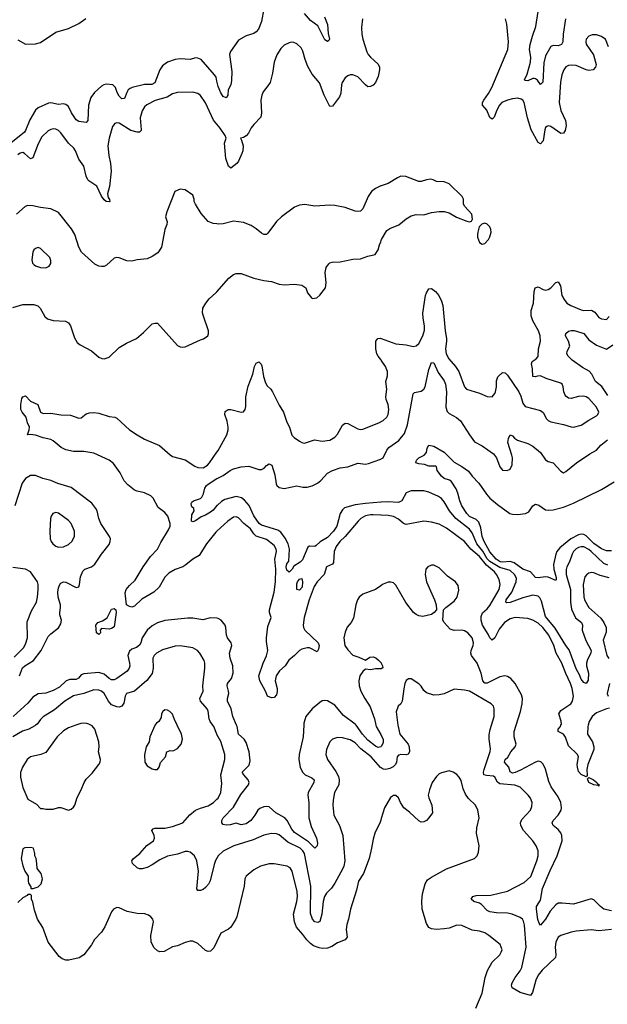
# Model space of a CAD drawing. Header units: inches. Extents: x 2001573 to 2220545, y 644482 to 846830.
# Tile 235 of 256: x 2108445 to 2113076, y 687800 to 695564. Entities that reach past the tile are written whole.
import ezdxf

# ---------------------------------------------------------------- set-up
doc = ezdxf.new("R2010")
doc.units = ezdxf.units.IN
doc.header["$MEASUREMENT"] = 0
for name, color, linetype in [('C1608', 7, 'Continuous'), ('C1609', 7, 'Continuous'), ('C1618', 7, 'Continuous'), ('C1619', 7, 'Continuous')]:
    doc.layers.add(name, color=color, linetype=linetype)

msp = doc.modelspace()

# ---------------------------------------------------------------- linework, layer by layer
at = {"layer": 'C1608', "color": 5}
for points, elevation in [([(2108570.9, 690000), (2108564.8, 689995.2), (2108518.4, 689970), (2108466.9, 689953.1), (2108391.6, 689908.4)], 340), ([(2108888.5, 690000), (2108830, 689979.7), (2108790, 689955.6), (2108740.3, 689910), (2108650, 689784.2), (2108611.3, 689770), (2108530, 689751.1), (2108503, 689730), (2108467.3, 689670), (2108452.8, 689627.2), (2108452.7, 689590), (2108470.4, 689510), (2108510, 689418), (2108576.8, 689376.8), (2108610, 689344.7), (2108630, 689344.7), (2108650, 689338), (2108710, 689338), (2108750, 689351), (2108770, 689351), (2108830, 689331), (2108850, 689338.8), (2108870, 689354.8), (2108879.5, 689370), (2108898, 689430), (2108929.7, 689490.3), (2108952.3, 689550), (2108970, 689574.8), (2109017.4, 689622.6), (2109069.4, 689690), (2109079.3, 689710), (2109082.7, 689730), (2109066.6, 689790), (2109072, 689830), (2109069.6, 689870), (2109036.2, 689970), (2109015.1, 689995.1), (2109006.6, 690000)], 360), ([(2109511.5, 690000), (2109510, 689998), (2109471.3, 689910), (2109464.7, 689870), (2109442.8, 689830), (2109430, 689766), (2109430.8, 689710), (2109450, 689681), (2109490, 689657.3), (2109510, 689650.7), (2109530, 689651), (2109545.2, 689670), (2109554, 689706), (2109595.3, 689750), (2109606, 689790), (2109630, 689802), (2109650, 689798), (2109659, 689801), (2109690, 689818), (2109719, 689850), (2109729.3, 689890), (2109720.9, 689930), (2109687.4, 690000)], 360), ([(2110000, 689927.5), (2109998.7, 689930), (2109975.6, 689990), (2109968.4, 690000)], 340), ([(2110000, 688953), (2109987.6, 688932.4), (2109976.7, 688903.3), (2109946.1, 688773.9), (2109933.8, 688746.2), (2109910, 688720.5), (2109890, 688705.6), (2109870, 688697.6), (2109850, 688696), (2109841.6, 688710), (2109853.6, 688850), (2109841.4, 688930), (2109821.8, 688970), (2109790, 688998.9), (2109770, 689005.2), (2109750, 689004.1), (2109690, 688984.1), (2109610, 688967.4), (2109550, 688939.5), (2109490, 688898.2), (2109450, 688879.7), (2109410, 688868.2), (2109388.2, 688868.2), (2109370, 688876.2), (2109334, 688910), (2109329, 688930), (2109341.6, 688950), (2109391, 688989), (2109448, 689052), (2109498.6, 689090), (2109507.4, 689110), (2109505.3, 689130), (2109487.8, 689170), (2109496.2, 689183.8), (2109511.4, 689188.6), (2109590, 689189.2), (2109650, 689202.8), (2109730, 689230.2), (2109786.6, 689293.4), (2109829.9, 689330.1), (2109870, 689347.1), (2109930, 689363.6), (2109973.3, 689390), (2110000, 689416.5)], 340), ([(2110000, 688296), (2109975.6, 688244.4), (2109950, 688219.3), (2109930, 688216), (2109910, 688224), (2109850, 688278), (2109810, 688297), (2109790, 688298), (2109750, 688287.6), (2109690, 688262), (2109650, 688252.7), (2109584.9, 688215.1), (2109550, 688213.3), (2109530, 688220.7), (2109503.7, 688243.7), (2109480.7, 688290), (2109478, 688342), (2109499.3, 688450), (2109494, 688470), (2109479, 688490), (2109461.5, 688501.5), (2109431.9, 688511.9), (2109370, 688516.2), (2109291.4, 688531.4), (2109230, 688559.5), (2109210, 688562), (2109184, 688550), (2109170, 688528), (2109117.3, 688410), (2109090, 688369), (2109034.8, 688310), (2109010, 688268.7), (2108951, 688190), (2108914.9, 688165.1), (2108832.4, 688147.6), (2108810, 688147.6), (2108778.8, 688158.8), (2108756.5, 688176.5), (2108669.4, 688290), (2108626.3, 688406.3), (2108586, 688470), (2108561.5, 688541.5), (2108550, 688606), (2108538, 688630), (2108538, 688658), (2108530, 688666), (2108510, 688666), (2108503.6, 688656.4), (2108470, 688638), (2108430, 688602)], 360)]:
    msp.add_lwpolyline(points, dxfattribs=dict(at, elevation=elevation))
at = {"layer": 'C1608', "color": 5, "elevation": 360}
msp.add_lwpolyline([(2108530, 689037.2), (2108485.4, 689034.6), (2108470, 689026), (2108456.3, 688950), (2108470, 688892), (2108486.8, 688850), (2108510.8, 688810.8), (2108511, 688770), (2108515.3, 688755.3), (2108534, 688726), (2108534, 688714), (2108552, 688712), (2108590, 688726), (2108615.1, 688750), (2108626, 688790), (2108613.2, 688830), (2108582, 688870), (2108581.2, 688910), (2108574, 688950), (2108565.2, 688970), (2108565.2, 688990), (2108555.3, 689030)], close=True, dxfattribs=at)
at = {"layer": 'C1609', "color": 5}
for points, elevation in [([(2108430, 695404.2), (2108492.1, 695372.1), (2108570, 695373), (2108610, 695385.4), (2108730, 695466.5), (2108830, 695494), (2108910, 695534.9), (2108965.9, 695574.1)], 260), ([(2110000, 695079.6), (2109992.6, 695110), (2109981.4, 695130), (2109875, 695250), (2109850, 695262), (2109830, 695264.1), (2109790, 695249.6), (2109710, 695254.6), (2109670, 695251.7), (2109610, 695229.8), (2109570, 695200.3), (2109550, 695169.7), (2109510, 695067), (2109486.8, 695053.2), (2109430, 695052.2), (2109332.2, 695030), (2109317.1, 695022.9), (2109299.8, 695010), (2109288.7, 694991.3), (2109270, 694941.6), (2109250, 694939.1), (2109230, 694960.4), (2109213.2, 694990), (2109200.5, 695030), (2109178.5, 695050), (2109130, 695055.4), (2109109.4, 695050.6), (2109090, 695039.6), (2109035.8, 694990), (2109005.9, 694950), (2108987.8, 694890), (2108981.3, 694770), (2108970, 694754.5), (2108910, 694760.7), (2108890, 694775.3), (2108853.8, 694830), (2108830, 694878.5), (2108810, 694895.5), (2108790, 694899.8), (2108750, 694895.5), (2108690, 694909.2), (2108672.7, 694907.3), (2108591.8, 694870), (2108570.2, 694850), (2108524.2, 694775.8), (2108490.7, 694689.3), (2108482.5, 694677.5), (2108349.5, 694570.5)], 260), ([(2110000, 694739.5), (2109972.8, 694772.8), (2109909.8, 694909.8), (2109870, 694967.3), (2109850, 694982.4), (2109810, 694992.6), (2109690, 694990.9), (2109650, 694980.4), (2109606.5, 694953.5), (2109513.8, 694926.2), (2109447.7, 694892.3), (2109430, 694876.3), (2109410, 694845.6), (2109394.3, 694790), (2109403.6, 694696.4), (2109402.8, 694690), (2109390, 694678), (2109370, 694676.5), (2109321.6, 694690), (2109230, 694749.6), (2109210, 694751.5), (2109195.1, 694744.9), (2109177.5, 694722.5), (2109149.4, 694630), (2109139.8, 694570), (2109146.8, 694493.2), (2109161.5, 694430), (2109166.6, 694370), (2109153.5, 694250), (2109136.9, 694190), (2109143, 694163), (2109153.1, 694146.9), (2109154.4, 694130), (2109150, 694127.1), (2109126.6, 694130), (2109110, 694142.9), (2109090, 694172.3), (2109052.1, 694252.1), (2108990, 694293), (2108982.7, 694302.7), (2108968.2, 694330), (2108951.6, 694410), (2108910, 694463.5), (2108884.5, 694530), (2108870.9, 694550.9), (2108829.7, 694590), (2108770, 694671.1), (2108750, 694689.7), (2108730, 694700.5), (2108710, 694704.7), (2108690, 694699.7), (2108670, 694688.2), (2108619.8, 694640.2), (2108590, 694586.6), (2108550, 694474.7), (2108530, 694466), (2108482, 694510), (2108470, 694516.2), (2108450, 694512.9), (2108430, 694499.8)], 280), ([(2110000, 693953.4), (2109970, 693956.4), (2109931.7, 693971.7), (2109876.4, 694036.4), (2109831.5, 694110), (2109820.5, 694130), (2109820.5, 694150), (2109810, 694179.5), (2109750, 694222.9), (2109710, 694227), (2109667.3, 694210), (2109603.6, 694050), (2109594.9, 694010), (2109607, 693970), (2109605.3, 693950), (2109590.3, 693910), (2109563.7, 693770), (2109533, 693727), (2109490, 693696.3), (2109450, 693678.9), (2109371.7, 693671.7), (2109330, 693660.9), (2109290, 693663.1), (2109230, 693687.1), (2109210, 693689.7), (2109190, 693683), (2109130, 693627.2), (2109110, 693617.6), (2109090, 693617.2), (2109070, 693621.2), (2109037.1, 693637.1), (2108932.3, 693732.3), (2108912, 693770), (2108879.7, 693870), (2108854.1, 693914.1), (2108750, 694045.1), (2108690, 694072.2), (2108610, 694082.5), (2108550, 694097.1), (2108510, 694098), (2108488.9, 694091.1), (2108420.7, 694030)], 320), ([(2108390, 693295.3), (2108470, 693317.3), (2108557.1, 693317.1), (2108589, 693309), (2108605.3, 693290), (2108643.4, 693223.4), (2108664.7, 693204.7), (2108710, 693193.1), (2108806.4, 693186.4), (2108830, 693174.6), (2108846.5, 693150), (2108876.4, 693056.4), (2108899.4, 693019.4), (2108920.7, 693000.7), (2109010, 692954), (2109070, 692903.8), (2109092.1, 692892.1), (2109110, 692888.8), (2109150, 692904.2), (2109230, 692978.3), (2109286.3, 693013.7), (2109364.5, 693050), (2109421.8, 693098.2), (2109490, 693166), (2109510, 693172.2), (2109530.6, 693170), (2109690, 692994.8), (2109710, 692984), (2109730, 692980.7), (2109750, 692984.9), (2109870, 693040.5), (2109893.1, 693046.9), (2109929.2, 693070), (2109934.2, 693085.8), (2109933, 693110), (2109890, 693235.3), (2109886.7, 693253.3), (2109889.7, 693290.3), (2109912, 693330), (2109937.5, 693362.5), (2109991.8, 693410), (2110000, 693419.5)], 320), ([(2110000, 691531), (2109990, 691521.7), (2109918.3, 691430), (2109860.4, 691339.6), (2109810, 691308.8), (2109755.5, 691264.5), (2109729.7, 691250.3), (2109670, 691228.7), (2109621, 691199), (2109590, 691167.1), (2109545, 691090), (2109501.2, 691050), (2109406.7, 690993.3), (2109350, 690939), (2109330, 690931.6), (2109310, 690935.6), (2109286.2, 690950), (2109276, 691044), (2109283.9, 691070), (2109310, 691102.2), (2109354.8, 691145.2), (2109418.8, 691250), (2109475, 691330), (2109531.8, 691388.2), (2109558.5, 691441.5), (2109619, 691541), (2109629.9, 691570), (2109630.4, 691590), (2109612.7, 691650), (2109590, 691679.3), (2109537.4, 691717.4), (2109496.9, 691790), (2109477.7, 691810), (2109430, 691832.7), (2109370, 691846.5), (2109350, 691855.4), (2109297.1, 691897.1), (2109268.9, 691928.9), (2109236.6, 691990), (2109183.3, 692063.3), (2109151.3, 692091.3), (2109030, 692144.7), (2108950, 692159.1), (2108870, 692158.3), (2108810, 692173.4), (2108771.9, 692190), (2108710, 692243.2), (2108690, 692253.4), (2108630, 692267.5), (2108570, 692289.1), (2108527.1, 692292.9), (2108506.6, 692290), (2108521.1, 692330), (2108521.7, 692350), (2108506.1, 692386.1), (2108495, 692430), (2108463.9, 692470), (2108455.2, 692490), (2108454.4, 692530), (2108461.7, 692578.3), (2108469.1, 692590.9), (2108490, 692598.8), (2108530, 692557.3), (2108588.7, 692528.7), (2108609, 692470), (2108630, 692458.7), (2108690, 692462.4), (2108770, 692447.2), (2108844.9, 692444.9), (2108910, 692422), (2108930, 692425.5), (2108970, 692456.9), (2108995.5, 692464.5), (2109030, 692466.2), (2109070, 692462.6), (2109150, 692436.1), (2109194.8, 692430), (2109210, 692423.1), (2109310.3, 692330), (2109370.1, 692290.1), (2109430, 692257.5), (2109546.6, 692206.6), (2109630, 692131.5), (2109650, 692118.5), (2109750, 692094), (2109824.3, 692044.3), (2109850, 692032.4), (2109890, 692031.3), (2109924.7, 692050), (2109942, 692070), (2110000, 692153.2)], 280), ([(2108443.9, 690390), (2108466.8, 690453.2), (2108485.8, 690470), (2108554.5, 690510), (2108613.9, 690590), (2108670, 690699.6), (2108690, 690720.9), (2108750, 690768.8), (2108770, 690799.1), (2108774.8, 690830), (2108761.7, 690870), (2108760.3, 690890), (2108767.2, 690930), (2108765.9, 690950), (2108749.4, 691010), (2108745.2, 691050), (2108750, 691084.9), (2108761.8, 691110), (2108770, 691120.3), (2108789.9, 691130.1), (2108810, 691128.1), (2108890, 691086), (2108910, 691090.7), (2108917.7, 691110), (2108925.3, 691170), (2108943.5, 691216.5), (2108959.6, 691230), (2109009.9, 691250.1), (2109037.2, 691270), (2109090.5, 691349.5), (2109150, 691425.5), (2109159.1, 691450), (2109159.7, 691470), (2109154, 691490), (2109085.6, 691590), (2109069.8, 691630), (2109056.1, 691690), (2109046.2, 691710), (2109012.8, 691752.8), (2108850, 691874.5), (2108746.6, 691906.6), (2108690, 691929.8), (2108626.8, 691946.8), (2108570, 691971.1), (2108530, 691969.6), (2108490, 691945.1), (2108464.2, 691910), (2108407.8, 691730)], 320), ([(2110000, 691733.3), (2109970, 691696.9), (2109950, 691681.1), (2109910, 691657.6), (2109876.1, 691643.9), (2109830, 691612), (2109810, 691604.5), (2109799, 691610), (2109800.9, 691659.1), (2109819, 691690), (2109818, 691710), (2109802, 691722), (2109799.3, 691730), (2109797.2, 691750), (2109801.5, 691758.5), (2109814, 691770), (2109870.8, 691789.2), (2109881.7, 691798.3), (2109895, 691825), (2109905, 691870), (2109916.5, 691890), (2109930, 691901.8), (2110000, 691946.1)], 260), ([(2108402.4, 690537.6), (2108474.8, 690610), (2108490, 690639.3), (2108506.4, 690690), (2108504.8, 690815.2), (2108538.6, 690901.4), (2108576.4, 690970), (2108586, 691010), (2108591, 691070), (2108591.1, 691110), (2108586, 691130), (2108531.1, 691211.1), (2108491.2, 691231.2), (2108390, 691244.7)], 340), ([(2110000, 690843.7), (2109950, 690847.1), (2109888.9, 690831.1), (2109810, 690843.7), (2109770, 690844.1), (2109590, 690826.6), (2109530, 690808.1), (2109490, 690783.8), (2109449.2, 690750), (2109409.2, 690690), (2109399.1, 690650), (2109388.5, 690631.5), (2109366.1, 690613.9), (2109330, 690599.3), (2109310, 690585.1), (2109296.6, 690550), (2109311.9, 690490), (2109314.2, 690470), (2109308.3, 690450), (2109292.8, 690427.2), (2109211.3, 690368.7), (2109190, 690358.3), (2109170, 690358.5), (2109149.9, 690369.9), (2109110, 690403.9), (2109070, 690417.4), (2108950, 690406.8), (2108930, 690398.4), (2108907.8, 690372.2), (2108890, 690360.8), (2108839.6, 690360.4), (2108811.5, 690350), (2108759, 690301), (2108710, 690273.6), (2108650, 690253.1), (2108590, 690248.3), (2108550, 690222.3), (2108510, 690175.7), (2108392.8, 690070)], 320), ([(2109968.4, 690000), (2109946.8, 690030), (2109939.3, 690050), (2109930, 690112), (2109921.5, 690130), (2109869.7, 690190), (2109865.7, 690210), (2109890.9, 690270), (2109888.8, 690310), (2109905.4, 690450), (2109905.1, 690490), (2109898.9, 690510), (2109865.6, 690570), (2109847.3, 690590), (2109809.8, 690609.8), (2109710, 690626.5), (2109670, 690623.6), (2109570, 690596.3), (2109523.6, 690570), (2109505, 690550), (2109495.2, 690530), (2109496.6, 690450), (2109490, 690407.6), (2109447.5, 690352.5), (2109350.1, 690269.9), (2109288.1, 690250), (2109276.5, 690230), (2109265.6, 690174.4), (2109250, 690149.8), (2109230, 690143.8), (2109210, 690144.4), (2109170, 690160.8), (2109145.8, 690190), (2109110, 690250.8), (2109090, 690269.8), (2109070, 690277.3), (2109030, 690278.9), (2108949.6, 690250.4), (2108870, 690232.7), (2108800.8, 690190), (2108718.8, 690121.2), (2108630, 690066), (2108610, 690046.9), (2108583.6, 690010), (2108570.9, 690000)], 340), ([(2109687.4, 690000), (2109665.6, 690045.6), (2109650, 690088), (2109628, 690110), (2109610, 690119), (2109590, 690122), (2109572, 690110), (2109562, 690090), (2109559.6, 690060.4), (2109542, 690030), (2109523.5, 690016.5), (2109511.5, 690000)], 360), ([(2109006.6, 690000), (2108990, 690009.6), (2108973.5, 690013.5), (2108950, 690016.8), (2108926.8, 690013.2), (2108888.5, 690000)], 360)]:
    msp.add_lwpolyline(points, dxfattribs=dict(at, elevation=elevation))
for points, elevation in [([(2108590, 693769), (2108570, 693761.2), (2108556, 693750), (2108548.1, 693731.9), (2108540.7, 693670), (2108545.2, 693645.2), (2108558, 693630), (2108570, 693624), (2108610, 693610.7), (2108650, 693608), (2108678.4, 693621.6), (2108690, 693642), (2108690, 693666), (2108682.7, 693690), (2108610, 693759)], 340), ([(2108730, 691678), (2108707.3, 691670), (2108694, 691650), (2108688.3, 691631.7), (2108683.1, 691530), (2108685.7, 691470), (2108692.2, 691450), (2108707, 691430), (2108730, 691413.7), (2108750, 691404), (2108790, 691406.7), (2108830, 691424.9), (2108855.6, 691450), (2108876.9, 691490), (2108877.4, 691530), (2108851.2, 691590), (2108830, 691616.2), (2108750, 691672.3)], 340), ([(2109150, 690757.7), (2109090, 690764), (2109078.8, 690750), (2109081, 690730), (2109070, 690715.3), (2109049.7, 690730), (2109044, 690790), (2109061.6, 690810), (2109097.6, 690822.4), (2109133.8, 690846.2), (2109170, 690915.5), (2109190, 690921.8), (2109201.8, 690910), (2109206.3, 690890), (2109190, 690776.2), (2109170, 690762.4)], 280)]:
    msp.add_lwpolyline(points, close=True, dxfattribs=dict(at, elevation=elevation))
at = {"layer": 'C1618', "color": 5}
for points, elevation in [([(2111425.7, 690000), (2111426.9, 689990), (2111440.7, 689930), (2111505.8, 689850), (2111514.2, 689830), (2111516.2, 689790), (2111507.9, 689772.1), (2111493.9, 689766.1), (2111450, 689769.7), (2111430, 689764.7), (2111420.7, 689750), (2111414.5, 689710), (2111406.5, 689690), (2111388.5, 689671.5), (2111362, 689658), (2111330, 689651.8), (2111310, 689655.2), (2111293.9, 689664), (2111290, 689666.1), (2111287.5, 689667.5), (2111215.6, 689750), (2111134.2, 689814.2), (2111090, 689862.6), (2111050, 689885.4), (2110990, 689901.7), (2110950, 689903.1), (2110910, 689891.1), (2110888.8, 689870), (2110862.8, 689810), (2110858.9, 689770), (2110870.3, 689730), (2110936.4, 689636.4), (2110956.7, 689596.7), (2110964.2, 689570), (2110960.3, 689530), (2110925.7, 689470), (2110914.6, 689410), (2110913.1, 689370), (2110922, 689290), (2110965.3, 689210), (2110991.2, 689131.2), (2111007.8, 688930), (2111000.9, 688890), (2110992.5, 688870), (2110930, 688754), (2110903.3, 688716.7), (2110863.8, 688676.2), (2110846.8, 688650), (2110836.1, 688610), (2110825.2, 688510), (2110810, 688453.2), (2110794.9, 688445.1), (2110770, 688449.8), (2110751.5, 688470), (2110736.8, 688516.8), (2110740.1, 688730), (2110689.9, 688990), (2110676.9, 689010), (2110655, 689030), (2110557.1, 689077.1), (2110490, 689135.3), (2110470, 689143.9), (2110430, 689145.6), (2110370, 689133.6), (2110283.9, 689096.1), (2110132.4, 689050), (2110050, 689008.2), (2110010, 688969.6), (2110000, 688953)], 340), ([(2110683.3, 690000), (2110679.3, 689910), (2110646.7, 689770), (2110644.8, 689730), (2110656.8, 689670), (2110674, 689630), (2110693.7, 689610), (2110746.4, 689586.4), (2110766.3, 689570), (2110763.8, 689550), (2110718.7, 689470), (2110717, 689450), (2110723.9, 689390), (2110722.8, 689270), (2110741.1, 689201.1), (2110784.1, 689110), (2110791.1, 689070), (2110790, 689049.3), (2110770, 689031.3), (2110721.6, 689081.6), (2110610, 689155.3), (2110590, 689181.5), (2110552.9, 689250), (2110534.7, 689270), (2110464.4, 689310), (2110410, 689357), (2110390, 689360.2), (2110370, 689356.5), (2110336.7, 689343.3), (2110321.1, 689330), (2110298.3, 689290), (2110266.7, 689250), (2110230, 689223.1), (2110190, 689215.6), (2110150, 689227.8), (2110104.9, 689215.1), (2110072.6, 689212.6), (2110050, 689217.7), (2110038.5, 689230), (2110039.4, 689250), (2110047.6, 689270), (2110130, 689354.3), (2110187.1, 689452.9), (2110247.3, 689530), (2110252.5, 689550), (2110246.8, 689570), (2110211, 689610), (2110199.7, 689630), (2110254.3, 689685.7), (2110261.4, 689718.6), (2110253.1, 689790), (2110230, 689864.7), (2110213, 689890), (2110170.5, 689930.5), (2110158.4, 689990), (2110154.2, 690000)], 320), ([(2111251.7, 690000), (2111253.9, 689990), (2111290, 689926.7), (2111293.9, 689919.9), (2111310.9, 689890), (2111310, 689860.9), (2111293.9, 689832.5), (2111292.4, 689830), (2111290, 689829.5), (2111270, 689825.4), (2111250, 689835), (2111190, 689881.8), (2111147.8, 689930), (2111096.2, 690000)], 320), ([(2113110, 688389.9), (2113010, 688379), (2112950, 688386.9), (2112830, 688376.4), (2112790, 688368.3), (2112710, 688341), (2112690, 688327.8), (2112669.3, 688290), (2112664.2, 688250), (2112671.1, 688190), (2112668, 688170), (2112562, 688070), (2112530.2, 688030), (2112511.6, 687990), (2112486, 687894), (2112471.5, 687868.5), (2112390, 687892.2), (2112327.6, 687930), (2112320.5, 687950), (2112325.7, 687970), (2112348.7, 688010), (2112390, 688062.3), (2112402.6, 688090), (2112437.2, 688250), (2112423.6, 688423.6), (2112415.8, 688455.8), (2112407.2, 688470), (2112390, 688483.1), (2112326.6, 688510), (2112290, 688517.3), (2112201.6, 688521.6), (2112150, 688528.9), (2112130, 688539.3), (2112085.6, 688585.6), (2112070, 688596), (2112024, 688610), (2112004.5, 688630), (2112015.3, 688650), (2112042, 688658), (2112158.8, 688661.2), (2112290, 688691), (2112420.9, 688759.1), (2112472.6, 688807.4), (2112521.5, 688930), (2112530.8, 688970.8), (2112530.7, 689010), (2112515.5, 689050), (2112490, 689089.7), (2112416.8, 689170), (2112395.8, 689210), (2112392.8, 689230), (2112402.5, 689257.5), (2112469.6, 689330), (2112480.8, 689359.2), (2112483, 689390), (2112470, 689426), (2112453, 689450), (2112390, 689511.2), (2112347, 689527), (2112230, 689538.2), (2112210.4, 689550.4), (2112190, 689589.7), (2112177.9, 689597.9), (2112123.2, 689603.2), (2112103.9, 689610), (2112099.8, 689630), (2112104.9, 689650), (2112153.6, 689793.6), (2112155.6, 689815.6), (2112144, 689890), (2112145.3, 689925.3), (2112152.7, 689967.3), (2112162.8, 690000)], 340), ([(2113110, 688535.7), (2113050, 688550.8), (2113021.4, 688570), (2112970, 688624.7), (2112950, 688631), (2112810, 688590.5), (2112721.6, 688598.4), (2112690, 688596.5), (2112670, 688584.4), (2112625.4, 688534.6), (2112588, 688470), (2112550, 688422.9), (2112538.8, 688438.8), (2112528.9, 688468.9), (2112516.8, 688550), (2112517.8, 688570), (2112550, 688621.6), (2112566.6, 688713.4), (2112625, 688855), (2112680.8, 688970), (2112721.4, 689090), (2112717.7, 689130), (2112710, 689151.5), (2112690, 689177.2), (2112648.5, 689210), (2112640.9, 689230), (2112649.8, 689250), (2112688, 689290), (2112711.7, 689330), (2112715.9, 689350), (2112709.8, 689390), (2112690, 689435.1), (2112633.9, 689513.9), (2112616.2, 689556.2), (2112590, 689654.5), (2112570, 689693.6), (2112552.4, 689712.4), (2112530, 689716.8), (2112510, 689709.8), (2112392.7, 689647.3), (2112350, 689627), (2112330, 689623.1), (2112311.7, 689631.7), (2112300.9, 689670), (2112267, 689710), (2112272.4, 689730), (2112291.1, 689748.9), (2112316.8, 689790), (2112350.7, 689830), (2112357.7, 689850), (2112342.2, 689910), (2112342.6, 689950), (2112357.7, 690000)], 320), ([(2112925.6, 690000), (2112923.3, 689990), (2112920.9, 689930), (2112958.3, 689870), (2112971, 689830), (2112970.2, 689810), (2112921.5, 689690), (2112915.9, 689650), (2112916.4, 689603.6), (2112910, 689594), (2112870, 689612), (2112850, 689635.6), (2112840.2, 689670), (2112839.1, 689690), (2112847.8, 689750), (2112842, 689770), (2112770, 689838.9), (2112745.8, 689905.8), (2112730, 689928.9), (2112689.7, 689950), (2112688.9, 689970), (2112706.5, 689990), (2112710.6, 690000)], 280), ([(2110000, 689416.5), (2110010, 689426.4), (2110031.1, 689470), (2110038.2, 689541.8), (2110031.6, 689610), (2110060.7, 689730), (2110061.8, 689770), (2110030, 689871.6), (2110000, 689927.5)], 340), ([(2112039.7, 687770), (2112090, 687886.8), (2112112.4, 688010), (2112133.1, 688066.9), (2112168.5, 688131.5), (2112229.5, 688190), (2112240.7, 688210), (2112247.3, 688230), (2112232, 688270), (2112143.5, 688343.5), (2112110, 688363.1), (2112070, 688376.1), (2112010, 688383.1), (2111930, 688420.5), (2111890, 688423), (2111830, 688400.7), (2111790, 688393.6), (2111730, 688389.4), (2111690, 688396), (2111670, 688406.6), (2111650, 688437.2), (2111617.7, 688550), (2111613.7, 688613.7), (2111618.7, 688670), (2111641, 688750), (2111659.8, 688780.2), (2111690, 688803.1), (2111810, 688868.8), (2112028.7, 688950), (2112049.5, 688970.5), (2112061.5, 688998.5), (2112065.1, 689050), (2112045.6, 689150), (2112047.8, 689190), (2112066, 689270), (2112056.9, 689330), (2112038.4, 689370), (2111983.1, 689423.1), (2111957.8, 689457.8), (2111939.8, 689499.8), (2111923.8, 689563.8), (2111909.7, 689589.7), (2111890, 689612), (2111862, 689630), (2111830, 689640.9), (2111770, 689626), (2111750, 689616), (2111730, 689596), (2111696.4, 689550), (2111674, 689490), (2111665.3, 689450), (2111668.7, 689428.7), (2111692.4, 689370), (2111697.3, 689310), (2111670, 689269), (2111650.5, 689249.5), (2111630, 689239), (2111610, 689237.2), (2111590, 689246.6), (2111516.1, 689316.1), (2111472.7, 689350), (2111446, 689390), (2111430, 689428.7), (2111410, 689445.2), (2111390, 689445.2), (2111367.3, 689430), (2111319.3, 689350), (2111293.9, 689265), (2111290, 689252.1), (2111284.9, 689235.1), (2111244.4, 689150), (2111230, 689102), (2111219, 689030), (2111199.7, 688950), (2111155.8, 688830), (2111115, 688770), (2111100.4, 688699.6), (2111051.4, 688550), (2111036.1, 688470), (2111022.4, 688430), (2111018, 688390), (2111026.7, 688330), (2111011.1, 688308.9), (2110950, 688283.5), (2110904.3, 688255.7), (2110870, 688242.3), (2110830, 688239.5), (2110804.7, 688244.7), (2110761.7, 688261.7), (2110737.9, 688277.9), (2110707.4, 688307.4), (2110677.8, 688350), (2110627.9, 688407.9), (2110609.9, 688450), (2110602.5, 688510), (2110630, 688611), (2110634.7, 688650), (2110632.7, 688690), (2110593.8, 688850), (2110576.3, 688876.3), (2110553.2, 688890), (2110450, 688907.6), (2110410, 688906.6), (2110344, 688890), (2110290, 688861.3), (2110230, 688809.6), (2110219, 688790), (2110213.1, 688730), (2110157.2, 688490), (2110149, 688470), (2110110, 688407.8), (2110090, 688391.5), (2110030, 688359.5), (2110000, 688296)], 360)]:
    msp.add_lwpolyline(points, dxfattribs=dict(at, elevation=elevation))
at = {"layer": 'C1618', "color": 5, "elevation": 280}
msp.add_lwpolyline([(2113010, 689519), (2113004.1, 689524.1), (2112969.4, 689530), (2112930, 689549.8), (2112921.3, 689578.7), (2112930, 689587.3), (2112967.7, 689570), (2112992.7, 689550), (2112998, 689538), (2113010, 689534.4)], close=True, dxfattribs=at)
at = {"layer": 'C1619', "color": 5}
for points, elevation in [([(2110370.3, 695650), (2110351.1, 695548.9), (2110326.7, 695490), (2110310, 695469.6), (2110290, 695456.3), (2110230, 695437.6), (2110170, 695402.9), (2110105.5, 695314.5), (2110097.6, 695290), (2110115.8, 695155.8), (2110115.5, 695084.5), (2110108.2, 695051.8), (2110088.9, 695010), (2110084.9, 694970), (2110072.1, 694947.9), (2110050, 694958), (2110030, 694988), (2110010, 695038.4), (2110000, 695079.6)], 260), ([(2111147.7, 695570), (2111138.5, 695501.5), (2111140.4, 695450), (2111148.7, 695410), (2111181.1, 695310), (2111190.3, 695290), (2111208.7, 695270), (2111270, 695214.9), (2111279.7, 695190), (2111281.4, 695170), (2111270, 695117), (2111250.2, 695069.8), (2111230, 695047.6), (2111210, 695037.6), (2111190, 695035.6), (2111170, 695049.4), (2111110, 695113.5), (2111070, 695129.7), (2111050, 695129.7), (2111030, 695121.3), (2111010, 695106), (2110987.1, 695070), (2110980.2, 695050), (2110975.9, 694984.1), (2110965.3, 694954.7), (2110910, 694881.2), (2110890, 694880.9), (2110844.2, 694970), (2110807.3, 695067.3), (2110750, 695135.6), (2110716.4, 695196.4), (2110694.4, 695250), (2110676.5, 695316.5), (2110662.9, 695342.9), (2110630, 695374), (2110605.4, 695385.4), (2110590, 695387.3), (2110570, 695381.6), (2110530, 695363.6), (2110502.4, 695337.6), (2110471.5, 695288.5), (2110450.3, 695230), (2110438.3, 695141.7), (2110418.4, 695070), (2110402, 695042), (2110363.4, 694996.6), (2110352.2, 694970), (2110345.3, 694930), (2110351.8, 694830), (2110344.9, 694795.1), (2110290, 694738.4), (2110270, 694711.8), (2110249.3, 694670.7), (2110230, 694647.3), (2110210, 694635.6), (2110184.7, 694630), (2110194, 694614), (2110205.3, 694570), (2110203.2, 694530), (2110196.9, 694510), (2110170.2, 694449.8), (2110156.4, 694430), (2110110, 694393.2), (2110090, 694408.7), (2110068.8, 694470), (2110060.4, 694590), (2110072.3, 694630), (2110064, 694650), (2110024.2, 694710), (2110000, 694739.5)], 280), ([(2110848, 695588), (2110870, 695526.8), (2110875.3, 695455.3), (2110885.5, 695410), (2110880.7, 695399.3), (2110870, 695392.3), (2110850, 695405.6), (2110795.7, 695515.7), (2110736.7, 695556.7), (2110690, 695612.2)], 260), ([(2113086.6, 695350), (2113060.9, 695410), (2113050, 695419.5), (2113030, 695433), (2112990, 695445.1), (2112955.8, 695444.2), (2112930, 695434.7), (2112910.4, 695410), (2112907, 695390), (2112910.4, 695370.4), (2112967.7, 695287.7), (2112984.2, 695230), (2112987, 695210), (2112983.1, 695190), (2112964, 695170), (2112930, 695164.5), (2112909.1, 695169.1), (2112830, 695202.7), (2112793.4, 695206.6), (2112770, 695202.4), (2112750, 695191.3), (2112732.7, 695170), (2112718, 695130), (2112707.4, 695072.6), (2112697.5, 694910), (2112710, 694848.7), (2112747.2, 694770), (2112751, 694730), (2112744.9, 694690), (2112731.8, 694668.2), (2112710, 694667.6), (2112630, 694722.4), (2112610, 694727), (2112598.8, 694721.2), (2112590, 694713.2), (2112584.7, 694695.3), (2112570.2, 694610), (2112550, 694586), (2112530, 694597), (2112475.8, 694695.8), (2112447.2, 694790), (2112419.8, 694910), (2112410, 694929.6), (2112398, 694938), (2112370, 694945.7), (2112330, 694939.2), (2112290, 694930.9), (2112246, 694910), (2112225.8, 694890), (2112205.4, 694850), (2112185.3, 694794.7), (2112170, 694779.6), (2112150, 694793.3), (2112125.5, 694850), (2112092.4, 694890), (2112091.7, 694910), (2112102.2, 694930), (2112138.6, 694981.4), (2112165.9, 695030), (2112291.6, 695330), (2112297.6, 695390), (2112285.6, 695530), (2112273.6, 695570)], 280), ([(2112746.7, 695570), (2112728.1, 695450), (2112725.8, 695390), (2112716, 695370), (2112690, 695358.5), (2112650, 695360.7), (2112630, 695354), (2112590, 695278.7), (2112576.9, 695223.1), (2112568.7, 695071.3), (2112550, 695054.5), (2112526.6, 695086.6), (2112510, 695098.3), (2112499.4, 695099.4), (2112490, 695100.2), (2112450, 695083.4), (2112430, 695084), (2112423.5, 695090), (2112445.1, 695134.9), (2112471, 695230), (2112472.5, 695270), (2112464.1, 695330), (2112467.9, 695370), (2112485.3, 695434.7), (2112513.2, 695510), (2112530.5, 695630)], 260), ([(2110000, 693419.5), (2110093, 693527), (2110130, 693554.7), (2110150, 693561.8), (2110190, 693561.5), (2110290, 693524.9), (2110370, 693506.4), (2110430, 693499.5), (2110490, 693477.4), (2110530, 693474.3), (2110610, 693479.5), (2110670, 693470.4), (2110699.1, 693450), (2110714, 693410), (2110746, 693370), (2110750, 693366.8), (2110786, 693370), (2110810, 693391), (2110854.5, 693450), (2110859.5, 693490), (2110853.1, 693570), (2110861, 693610), (2110880.3, 693639.7), (2110890, 693647.2), (2110908.6, 693651.4), (2110970, 693656.1), (2111070, 693674.9), (2111130, 693679.5), (2111190, 693700.4), (2111247, 693713), (2111269.7, 693750.3), (2111279.7, 693790), (2111290, 693813.5), (2111293.9, 693822.3), (2111297.2, 693830), (2111339.2, 693900.8), (2111361.8, 693918.2), (2111432.7, 693947.3), (2111490, 693994), (2111530, 694018.7), (2111570, 694027.2), (2111630, 694025.7), (2111690, 694044.2), (2111750, 694052.7), (2111790, 694052.4), (2111830, 694041.6), (2111887.9, 694007.9), (2111970, 693974.9), (2111990, 693970.7), (2112005.6, 693974.4), (2112013.6, 693990), (2112007.3, 694030), (2111954.5, 694090), (2111942.7, 694110), (2111943.7, 694150), (2111932, 694170), (2111830, 694269.3), (2111790, 694285.6), (2111730, 694287), (2111702.7, 694302.7), (2111686.3, 694306.3), (2111650, 694302), (2111610, 694287.6), (2111590, 694287.3), (2111487.8, 694327.8), (2111450, 694329.6), (2111422.6, 694317.4), (2111350, 694271.5), (2111293.9, 694254.8), (2111290, 694253.6), (2111250, 694233.6), (2111218, 694210), (2111192.4, 694170), (2111150, 694073.2), (2111130, 694054.5), (2111110, 694051.5), (2111090, 694054.7), (2111010, 694082.4), (2110930, 694098.7), (2110890, 694101.6), (2110770, 694094.5), (2110692.8, 694107.2), (2110650, 694102.9), (2110610, 694085.6), (2110509.1, 694010.9), (2110470, 693971.8), (2110399.7, 693880.3), (2110390, 693871.5), (2110370, 693869.7), (2110350, 693879.7), (2110310, 693915.6), (2110270, 693941.7), (2110210, 693965.4), (2110130, 693975.8), (2110050, 693955.4), (2110010, 693952.4), (2110000, 693953.4)], 320), ([(2110000, 692153.2), (2110010, 692167.6), (2110076.5, 692290), (2110089.1, 692330), (2110089.1, 692350), (2110079.3, 692399.3), (2110062.6, 692450), (2110065.3, 692474.7), (2110088.7, 692490), (2110109.7, 692490.3), (2110190, 692468.7), (2110210, 692472.7), (2110223, 692490), (2110227.2, 692512.8), (2110228.2, 692590), (2110244.7, 692675.3), (2110282, 692770), (2110295.8, 692830), (2110310, 692855.3), (2110330, 692866.4), (2110348.1, 692848.1), (2110353.6, 692833.6), (2110365.8, 692750), (2110381.2, 692701.2), (2110396.5, 692676.5), (2110424.4, 692650), (2110438, 692630), (2110490, 692524.9), (2110523.1, 692470), (2110549.2, 692389.2), (2110570.3, 692350), (2110590, 692288), (2110609.1, 692269.1), (2110650, 692241.3), (2110670, 692230.4), (2110690, 692226), (2110769.8, 692250.2), (2110830, 692240.2), (2110890, 692247.8), (2110930, 692272.2), (2110950, 692296.4), (2110990, 692367), (2111010, 692381.7), (2111030, 692380.9), (2111110, 692338.3), (2111130, 692333.4), (2111150, 692334.9), (2111275.5, 692384.5), (2111290, 692392.3), (2111293.9, 692394.4), (2111310, 692403.1), (2111337.4, 692430), (2111349.7, 692450), (2111354.7, 692490), (2111348.8, 692528.8), (2111332.9, 692570), (2111331.8, 692590), (2111337.8, 692650), (2111330.6, 692710), (2111343.1, 692756.9), (2111342.8, 692790), (2111329.3, 692830), (2111293.9, 692878.3), (2111290, 692883.6), (2111270.6, 692910), (2111260.6, 692930), (2111251.1, 692970), (2111252.1, 693027.9), (2111268.7, 693050), (2111287.9, 693052.1), (2111290, 693051.3), (2111293.9, 693050), (2111410, 693008.9), (2111490, 692999.5), (2111546.4, 692986.4), (2111570, 692991.8), (2111589.7, 693010), (2111621.9, 693070), (2111634.9, 693114.9), (2111636.3, 693150), (2111625.5, 693210), (2111623.5, 693250), (2111644.1, 693390), (2111650, 693410.4), (2111670, 693441.3), (2111690, 693443.7), (2111721.5, 693421.5), (2111747.2, 693390), (2111770, 693344.9), (2111779.7, 693310), (2111797.1, 693110), (2111808.9, 693050), (2111810.1, 693029.9), (2111801.3, 692970), (2111806.6, 692930), (2111828.5, 692890), (2111879.2, 692830), (2111905.6, 692790), (2111949.4, 692669.4), (2111966.4, 692650), (2112070, 692620.3), (2112130, 692593), (2112170, 692590.6), (2112190, 692617.3), (2112194.2, 692630), (2112202.4, 692670), (2112203.3, 692716.7), (2112212.1, 692747.9), (2112250, 692782), (2112270, 692779.1), (2112290, 692760.5), (2112378, 692630), (2112395.1, 692595.1), (2112410, 692540.7), (2112430, 692512.7), (2112550, 692483.1), (2112570, 692465.5), (2112597.4, 692417.4), (2112610, 692404.4), (2112630, 692393.7), (2112730, 692372.9), (2112790, 692353.1), (2112810, 692351.8), (2112870, 692366.5), (2112930, 692407.4), (2112990, 692440.3), (2113001.6, 692450), (2113009.6, 692470), (2112989.7, 692510), (2112930, 692576.9), (2112910, 692591.1), (2112890, 692595.1), (2112850, 692592), (2112790, 692576.4), (2112770, 692579.7), (2112750, 692594.3), (2112744.3, 692604.3), (2112733.7, 692630), (2112727.2, 692670), (2112719.3, 692690), (2112710, 692698.9), (2112595.4, 692735.4), (2112550, 692755.4), (2112525.8, 692754.2), (2112506.6, 692746.6), (2112489.6, 692749.6), (2112487, 692810), (2112479.7, 692850), (2112482.7, 692870), (2112515.1, 692890), (2112531, 692909), (2112534.5, 692970), (2112548.8, 693030), (2112546.3, 693070), (2112535, 693110), (2112489.3, 693189.3), (2112475.6, 693230), (2112475.8, 693270), (2112494.4, 693330), (2112498.4, 693421.6), (2112507.5, 693450), (2112530, 693458), (2112570, 693436.3), (2112590, 693431.6), (2112610, 693436.1), (2112630, 693450.2), (2112670, 693492.6), (2112690, 693497.6), (2112706.7, 693466.7), (2112719, 693390), (2112736.5, 693356.5), (2112758.4, 693330), (2112789.3, 693309.3), (2112870, 693276.9), (2112891.3, 693271.3), (2112952.8, 693272.8), (2112976.9, 693256.9), (2113010, 693216.5), (2113030, 693204.2), (2113070, 693200.5), (2113090, 693224)], 280), ([(2113080.2, 692600.2), (2113032.3, 692672.3), (2112982.2, 692710), (2112954.2, 692770), (2112932.1, 692792.1), (2112880.4, 692820.4), (2112798.2, 692878.2), (2112766.8, 692910), (2112757.7, 692930), (2112758.8, 692950), (2112779.8, 692990), (2112769.3, 693030), (2112747.4, 693070), (2112749.4, 693090), (2112770, 693108.2), (2112790, 693114.2), (2112814.1, 693114.1), (2112875.9, 693095.9), (2112890.2, 693090), (2112930, 693040.9), (2112990, 692998.8), (2113070, 692965), (2113120.9, 692999.1)], 260), ([(2110000, 691946.1), (2110006.2, 691950), (2110049.3, 691970.7), (2110103.7, 692010), (2110130, 692021.6), (2110190, 692038), (2110250, 692042.4), (2110330, 692016.9), (2110350, 692016), (2110371.6, 692028.4), (2110390, 692048.4), (2110410, 692061.3), (2110431.6, 692050), (2110456.2, 691976.2), (2110465.2, 691905.2), (2110472.4, 691890), (2110490, 691874), (2110530, 691866), (2110630, 691888.4), (2110677.8, 691877.8), (2110710, 691877.2), (2110750, 691887.7), (2110791.1, 691910), (2110818.7, 691930), (2110870, 691988), (2110911.3, 692008.7), (2110970, 692029.2), (2111030, 692038.2), (2111110, 692067), (2111170, 692059.8), (2111194.9, 692065.1), (2111284.1, 692095.9), (2111290, 692099.1), (2111293.9, 692101.3), (2111309.6, 692110), (2111337.7, 692170), (2111354, 692190), (2111433.8, 692246.2), (2111478.9, 692301.1), (2111501.6, 692370), (2111546, 692614), (2111556.2, 692623.8), (2111610, 692635.8), (2111631.2, 692650), (2111640.4, 692670), (2111670, 692804.9), (2111690, 692860.7), (2111710, 692857.1), (2111742.5, 692782.5), (2111790, 692716.1), (2111801.5, 692690), (2111810.1, 692630), (2111802.3, 692510), (2111814.2, 692474.2), (2111830, 692457.8), (2111887.6, 692427.6), (2111920, 692400), (2111990, 692290.4), (2112030, 692236.4), (2112090, 692203.1), (2112180, 692140), (2112202.8, 692110), (2112230, 692038.8), (2112250, 692010.8), (2112286, 692010), (2112310, 692020.7), (2112325.3, 692054.7), (2112327.9, 692110), (2112324.6, 692130), (2112292.8, 692230), (2112297.4, 692262.6), (2112310, 692290.6), (2112330, 692282), (2112343.6, 692263.6), (2112368, 692248), (2112450, 692221.3), (2112490, 692201.6), (2112549.4, 692150), (2112590, 692093.7), (2112610, 692079.5), (2112650, 692068.7), (2112710, 692003.1), (2112730, 691990.4), (2112750, 692000.3), (2112832.8, 692070), (2112939.2, 692140.8), (2112990, 692168.9), (2113025.1, 692210), (2113076.9, 692250)], 260), ([(2113110, 691375), (2113070, 691375.5), (2113030, 691391.3), (2112970, 691433.6), (2112910, 691492.8), (2112890, 691504.9), (2112870, 691507.7), (2112850, 691502.2), (2112789.2, 691470.8), (2112701.1, 691398.9), (2112679.5, 691370), (2112671.4, 691350), (2112651.2, 691268.8), (2112655.5, 691230), (2112673.3, 691166.7), (2112674.3, 691150), (2112670, 691142.6), (2112610, 691167.5), (2112590, 691169.9), (2112530, 691162.3), (2112510, 691165.8), (2112470.8, 691210.8), (2112410, 691229.9), (2112342, 691282), (2112310, 691292.3), (2112250, 691287.2), (2112233, 691290), (2112200.1, 691310), (2112150, 691366.7), (2112106.2, 691450), (2112090.5, 691490), (2112078.2, 691558.2), (2112062.7, 691602.7), (2112043.3, 691623.3), (2111990, 691647.6), (2111967.8, 691670), (2111930, 691731.1), (2111914.5, 691770), (2111899.4, 691830), (2111884, 691864), (2111845.5, 691925.5), (2111833.7, 691933.7), (2111790, 691947.2), (2111770, 691965.1), (2111734.3, 692010), (2111730, 692038), (2111724.7, 692044.7), (2111670, 692044.4), (2111636.2, 692056.2), (2111590, 692061.4), (2111566, 692070), (2111571.6, 692090), (2111590, 692108.4), (2111632.3, 692130), (2111652.3, 692150), (2111655.5, 692184.5), (2111669.2, 692210), (2111710, 692200.7), (2111790, 692153.7), (2111870, 692073.7), (2111930, 692040.3), (2111983.1, 692003.1), (2112010, 691964.4), (2112063.7, 691910), (2112123.1, 691823.1), (2112150.6, 691790.6), (2112210, 691740.2), (2112308.2, 691670), (2112330, 691664.4), (2112370, 691662.8), (2112431.1, 691668.9), (2112457.6, 691682.4), (2112488.5, 691730), (2112510, 691742.7), (2112537, 691737), (2112590, 691699.6), (2112610, 691695.6), (2112650, 691699.6), (2112730, 691719.5), (2112808.7, 691751.3), (2113030, 691860.3), (2113130, 691918.9)], 240), ([(2113081.5, 691261.5), (2113050, 691276.7), (2112950, 691371.6), (2112930, 691386.8), (2112890, 691406.3), (2112870, 691408.2), (2112850, 691403), (2112829.4, 691390.6), (2112809.4, 691370), (2112798.4, 691350), (2112778.3, 691290), (2112757.6, 691250), (2112751.7, 691228.3), (2112752.5, 691190), (2112787.1, 691070), (2112785.6, 690970), (2112795.2, 690915.2), (2112826.7, 690846.7), (2112871.5, 690810), (2112880.2, 690790), (2112877.3, 690750), (2112907.8, 690667.8), (2112948.4, 690590), (2112947.5, 690570), (2112920, 690520), (2112911, 690490), (2112911.3, 690470), (2112928.5, 690410), (2112925.1, 690354.9), (2112910, 690329.3), (2112890, 690338), (2112870, 690364.4), (2112857.8, 690397.8), (2112830, 690446), (2112775.2, 690595.2), (2112748.8, 690630), (2112665.4, 690765.4), (2112590, 690858.4), (2112557.6, 690977.6), (2112545.1, 691005.1), (2112530, 691017.6), (2112490, 691025.5), (2112410, 691005.6), (2112310, 690967.8), (2112285.4, 690965.4), (2112276.2, 690970), (2112279.4, 690990), (2112323.2, 691050), (2112358.4, 691130), (2112359.7, 691159.7), (2112345.2, 691190), (2112310, 691220.2), (2112230, 691243.6), (2112150, 691290.8), (2112130, 691312.1), (2112094.2, 691374.2), (2112048.9, 691430), (2112010, 691518.2), (2111990, 691546.9), (2111883.4, 691630), (2111833.4, 691690), (2111790, 691761.1), (2111768.1, 691788.1), (2111745.1, 691805.1), (2111670, 691838.5), (2111630, 691848.5), (2111530, 691849.6), (2111490, 691832.4), (2111456.2, 691770), (2111430, 691756.7), (2111350, 691762.6), (2111293.9, 691758.6), (2111290, 691758.3), (2111169.5, 691749.5), (2111090, 691739.5), (2111005.8, 691714.2), (2110990, 691699.4), (2110972, 691670), (2110945.8, 691570), (2110918.1, 691530), (2110870, 691482), (2110814, 691446), (2110781.8, 691418.2), (2110770, 691410.9), (2110730, 691413.5), (2110715.8, 691404.2), (2110674.8, 691305.2), (2110654.7, 691285.3), (2110604.8, 691255.2), (2110593.8, 691230), (2110570, 691206.2), (2110550, 691222), (2110544.4, 691250), (2110550, 691274), (2110565.6, 691294.4), (2110571.4, 691390), (2110560.1, 691430), (2110536.1, 691476.1), (2110502.2, 691522.2), (2110479.5, 691539.5), (2110350, 691577.2), (2110332, 691590), (2110290, 691652.2), (2110253.4, 691733.4), (2110216.3, 691776.2), (2110193.5, 691793.5), (2110150, 691803.4), (2110060.6, 691779.4), (2110035.4, 691764.6), (2110003, 691737), (2110000, 691733.3)], 260), ([(2112710.6, 690000), (2112714.7, 690010), (2112712.7, 690032.7), (2112693.2, 690090), (2112710, 690117.2), (2112789.9, 690170.1), (2112802.6, 690190), (2112809.2, 690230), (2112799.6, 690290), (2112786.6, 690330), (2112748.3, 690408.3), (2112717.8, 690490), (2112673.4, 690570), (2112653.4, 690630), (2112614.9, 690710), (2112567.4, 690770), (2112530, 690804.2), (2112490, 690829.9), (2112450, 690843.2), (2112350, 690850.7), (2112310, 690839.4), (2112264.7, 690810), (2112223.2, 690756.8), (2112190, 690690.8), (2112170, 690671.5), (2112150, 690688.9), (2112137.5, 690717.5), (2112092.8, 690790), (2112082.1, 690830), (2112081.3, 690858.7), (2112093.6, 690886.4), (2112130, 690918.6), (2112150, 690944.8), (2112223.4, 691070), (2112231.6, 691110), (2112223.6, 691150), (2112202.6, 691190), (2112186.8, 691210), (2112123.6, 691263.6), (2112070, 691330.3), (2112000.2, 691390), (2111950, 691448.4), (2111810, 691553.6), (2111750, 691585), (2111690, 691602.2), (2111630, 691609.8), (2111490, 691583.2), (2111470, 691590.7), (2111430, 691625.2), (2111390, 691646.3), (2111350, 691653.9), (2111293.9, 691656.4), (2111290, 691656.6), (2111230, 691659.2), (2111210, 691659.9), (2111170, 691650.6), (2111134.3, 691630), (2111112.4, 691610), (2111010, 691489.1), (2110969.5, 691450), (2110939.2, 691410), (2110924.8, 691370), (2110917, 691283), (2110909.3, 691270.7), (2110864.2, 691250), (2110844.8, 691190), (2110789.8, 691130.2), (2110764.8, 691095.2), (2110727.1, 690990), (2110687.5, 690850), (2110678.2, 690790), (2110682.1, 690770), (2110692.5, 690750), (2110796.4, 690650), (2110804.4, 690630), (2110800.9, 690599.1), (2110790, 690579.7), (2110730, 690611.9), (2110710, 690611.7), (2110670, 690601.1), (2110649.2, 690590.8), (2110610, 690550.7), (2110565.2, 690514.8), (2110536.2, 690470), (2110493.2, 690430), (2110467.1, 690390), (2110457.5, 690350), (2110474.3, 690290), (2110474.6, 690265.4), (2110470, 690239.6), (2110450, 690220.3), (2110430, 690216.8), (2110398.9, 690230), (2110383.5, 690270), (2110338, 690350), (2110331.1, 690390), (2110363, 690490), (2110391.1, 690548.9), (2110400.6, 690590), (2110390, 690661.2), (2110390.3, 690689.7), (2110400.8, 690779.2), (2110426.8, 690850), (2110414.8, 690890), (2110415.2, 690910), (2110449.9, 691050.1), (2110462.2, 691130), (2110464.9, 691230), (2110457.2, 691310), (2110467.9, 691370), (2110467, 691390), (2110450, 691418.7), (2110390, 691465), (2110310, 691492.7), (2110290.9, 691510.9), (2110264.5, 691550), (2110211.5, 691591.5), (2110170, 691636.4), (2110150, 691643.9), (2110130, 691640.3), (2110085.3, 691610), (2110000, 691531)], 280), ([(2112357.7, 690000), (2112390.7, 690110), (2112404.4, 690170), (2112407.1, 690210), (2112399.7, 690239.7), (2112349.7, 690330), (2112314.7, 690370), (2112290, 690385.7), (2112269.8, 690389.8), (2112230, 690382.3), (2112130, 690332.2), (2112110, 690333), (2112094.9, 690350), (2112082.5, 690410), (2112050, 690489.7), (2112004.9, 690550), (2112000.5, 690570), (2112003.4, 690590), (2112018, 690630), (2112020.5, 690650), (2112010, 690690.7), (2111975.8, 690730), (2111950, 690745.7), (2111930, 690749.3), (2111870, 690747.2), (2111838.2, 690758.2), (2111790.8, 690810), (2111779.2, 690830), (2111786, 690910), (2111803.7, 690930), (2111870, 690978.9), (2111893.6, 691010), (2111905.2, 691065.2), (2111901.1, 691101.1), (2111879.6, 691130), (2111817, 691177), (2111750, 691241.1), (2111710, 691263.1), (2111690, 691264), (2111660.4, 691250), (2111646.3, 691230), (2111640.8, 691190), (2111651.5, 691130), (2111714.9, 690990), (2111727.3, 690950), (2111731, 690910), (2111711.3, 690890), (2111690, 690874), (2111622, 690858), (2111590, 690862.7), (2111570, 690872.7), (2111549.3, 690890), (2111487.3, 690967.3), (2111410, 691105.1), (2111390, 691123), (2111370, 691129.6), (2111350, 691129.6), (2111310, 691113), (2111293.9, 691102.1), (2111290, 691099.5), (2111248.6, 691071.4), (2111150, 691034.6), (2111121.2, 691010), (2111107.3, 690990), (2111093.1, 690950), (2111075.6, 690844.4), (2111057.1, 690810), (2111026.8, 690773.2), (2111010, 690734), (2111000.3, 690690), (2111008.2, 690630), (2111030, 690594.9), (2111070, 690552.6), (2111117.6, 690537.6), (2111170, 690512.8), (2111203.4, 690536.6), (2111230, 690538.9), (2111250.7, 690530.7), (2111273.8, 690513.8), (2111290, 690495.6), (2111293.9, 690491.2), (2111295, 690490), (2111305.7, 690470), (2111306.5, 690453.5), (2111294.8, 690445.2), (2111293.9, 690445.2), (2111290, 690445.1), (2111250, 690444.1), (2111210, 690436.2), (2111170, 690443.1), (2111150, 690424.7), (2111125.4, 690390), (2111117.4, 690350), (2111121.6, 690310), (2111134.4, 690270), (2111165.1, 690210), (2111206.5, 690146.5), (2111241, 690050), (2111251.7, 690000)], 320), ([(2113090, 691162.5), (2113020.5, 691180.5), (2112970, 691202.3), (2112950, 691204.6), (2112930, 691199.8), (2112913.7, 691190), (2112899.1, 691170), (2112886.4, 691110), (2112890, 691012), (2112895.4, 690990), (2112929.6, 690929.6), (2113024.7, 690844.7), (2113049.5, 690810), (2113067.5, 690770), (2113066.4, 690733.6), (2113044.6, 690670), (2113072.4, 690550), (2113087.7, 690527.7)], 280), ([(2110154.2, 690000), (2110124.7, 690070), (2110112.1, 690130), (2110083.5, 690190), (2110082.2, 690210), (2110092.4, 690250), (2110091.6, 690270), (2110080.5, 690310), (2110082.4, 690330), (2110113.8, 690370), (2110127.3, 690410), (2110124.5, 690470), (2110104.2, 690530), (2110097.7, 690570), (2110116.8, 690630), (2110113.1, 690650), (2110083.9, 690690), (2110075.6, 690710), (2110070.8, 690770), (2110064, 690790), (2110034, 690830), (2110010, 690843), (2110000, 690843.7)], 320), ([(2112162.8, 690000), (2112184.4, 690070), (2112184.7, 690130), (2112179.6, 690150), (2112160.9, 690170), (2111990, 690268.2), (2111950, 690276.9), (2111870, 690285.2), (2111789.2, 690249.2), (2111750, 690239.5), (2111710, 690238.4), (2111650, 690257), (2111630, 690275.1), (2111608.5, 690308.5), (2111590, 690327.3), (2111530, 690366.6), (2111510, 690366), (2111490, 690352.7), (2111480.4, 690330), (2111471.7, 690288.3), (2111460.5, 690190), (2111450, 690169), (2111426.8, 690150), (2111413, 690107), (2111425.7, 690000)], 340), ([(2113092.9, 690330), (2113075.9, 690250), (2113082.2, 690230)], 280), ([(2111096.2, 690000), (2111090, 690008.4), (2110998.4, 690078.4), (2110930, 690159.5), (2110870, 690193.8), (2110850, 690196.4), (2110830, 690191.9), (2110810, 690180.3), (2110749.1, 690130), (2110699, 690070), (2110684.1, 690015.9), (2110683.3, 690000)], 320), ([(2113093.9, 690133.9), (2113070, 690130.4), (2112990, 690097.1), (2112955.5, 690070), (2112932.4, 690030), (2112925.6, 690000)], 280)]:
    msp.add_lwpolyline(points, dxfattribs=dict(at, elevation=elevation))
for points, elevation in [([(2112110, 693959.5), (2112087.3, 693952.7), (2112067.3, 693930), (2112054.9, 693890), (2112054.4, 693870), (2112054.4, 693850), (2112070, 693806.8), (2112090, 693794), (2112110, 693799.1), (2112139.5, 693830), (2112150, 693851.3), (2112159.6, 693890), (2112158.4, 693910), (2112149.4, 693930), (2112130, 693952.3)], 320), ([(2110650, 691066), (2110629.7, 691069.7), (2110630, 691116), (2110634, 691130), (2110650, 691153.4), (2110670, 691157.1), (2110675.2, 691130), (2110671.1, 691090)], 260)]:
    msp.add_lwpolyline(points, close=True, dxfattribs=dict(at, elevation=elevation))

doc.saveas('drawing.dxf')
